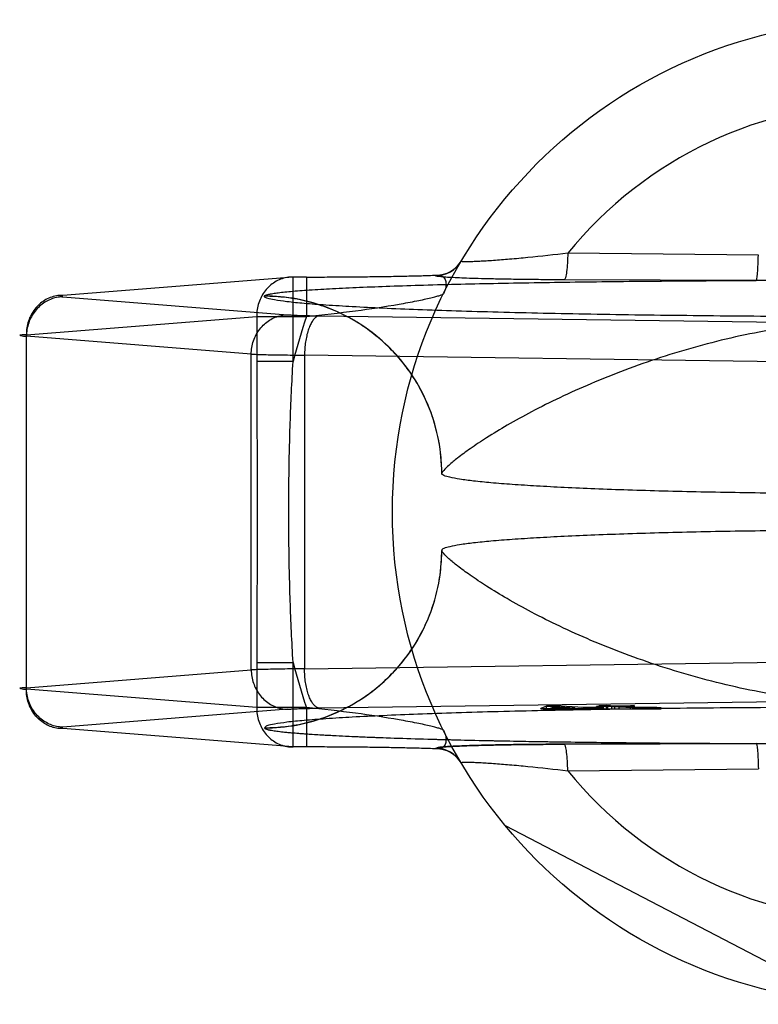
# Model space of a CAD drawing. Header units: millimetres. Extents: x 0 to 297, y 0 to 210.
# Tile 12 of 32: x 139.72 to 140.85, y 85.82 to 87.32. Entities that reach past the tile are written whole.
import ezdxf

# ---------------------------------------------------------------- set-up
doc = ezdxf.new("R2010")
doc.units = ezdxf.units.MM
doc.header["$LTSCALE"] = 16.335
doc.layers.add('001-M31079-X02', color=7, linetype='CONTINUOUS')

msp = doc.modelspace()

# ---------------------------------------------------------------- linework, layer by layer
at = {"layer": '001-M31079-X02', "color": 9, "linetype": 'Continuous'}
for p, q in [((140.8454, 86.962), (140.5552, 86.9648)), ((140.1368, 86.9285), (139.786, 86.9005)), ((140.1572, 86.9285), (140.1368, 86.9285)), ((140.1368, 86.7997), (140.1368, 86.9285)), ((140.1572, 86.9285), (140.1572, 86.8685)), ((140.3541, 86.9306), (140.3545, 86.9313)), ((140.8422, 86.9233), (140.5497, 86.9243)), ((139.786, 86.8983), (140.1284, 86.871)), ((140.0932, 86.8995), (140.0931, 86.8992)), ((139.7306, 86.8406), (140.0814, 86.8685)), ((140.0814, 86.8685), (140.1572, 86.8685)), ((140.0814, 86.8685), (140.0814, 86.7997)), ((140.1771, 86.8694), (141.0037, 86.8581)), ((139.7306, 86.3005), (139.7306, 86.8406)), ((140.0729, 86.811), (139.7306, 86.8383)), ((140.0729, 86.33), (140.0729, 86.811)), ((140.9807, 86.7981), (140.1541, 86.8094)), ((140.1541, 86.8094), (140.1541, 86.3316)), ((140.1368, 86.7997), (140.0814, 86.7997)), ((140.0814, 86.3413), (140.1368, 86.3413)), ((140.0814, 86.3413), (140.0814, 86.2725)), ((140.1368, 86.2125), (140.1368, 86.3413)), ((140.1541, 86.3316), (140.9807, 86.3429)), ((139.7306, 86.3028), (140.0729, 86.33)), ((140.0814, 86.2725), (139.7306, 86.3005)), ((140.1572, 86.2725), (140.0814, 86.2725)), ((140.1572, 86.2725), (140.1572, 86.2125)), ((140.5552, 86.1763), (140.8454, 86.1791))]:
    msp.add_line(p, q, dxfattribs=at)
at = {"layer": '001-M31079-X02', "color": 6, "linetype": 'Continuous'}
for p, q in [((140.3632, 86.6297), (140.3631, 86.6293)), ((140.3631, 86.5117), (140.3632, 86.5114)), ((140.5139, 86.2705), (140.5139, 86.2713)), ((140.5228, 86.2705), (140.5228, 86.2749)), ((140.5291, 86.2716), (140.5356, 86.274)), ((140.5659, 86.2723), (140.5291, 86.2716)), ((140.5291, 86.2705), (140.5291, 86.2716)), ((140.5356, 86.274), (140.5659, 86.2723)), ((140.5356, 86.274), (140.5356, 86.2705)), ((140.5358, 86.2705), (140.5358, 86.275)), ((140.5659, 86.2705), (140.5659, 86.2723)), ((140.5754, 86.2706), (140.5754, 86.2717)), ((140.5789, 86.2705), (140.5789, 86.2725)), ((140.5884, 86.2706), (140.5884, 86.272)), ((140.5987, 86.2705), (140.5987, 86.2743)), ((140.6005, 86.2705), (140.6005, 86.2729)), ((140.6032, 86.2705), (140.6032, 86.2755)), ((140.6051, 86.2705), (140.6051, 86.274)), ((140.6101, 86.2705), (140.6101, 86.2724)), ((140.6108, 86.2705), (140.6974, 86.2705)), ((140.6141, 86.2705), (140.6141, 86.2756)), ((140.616, 86.2705), (140.616, 86.2747)), ((140.6224, 86.2705), (140.6224, 86.2743)), ((140.6268, 86.2705), (140.6268, 86.2749)), ((140.6332, 86.2705), (140.6332, 86.2745)), ((140.6506, 86.2705), (140.6506, 86.2753)), ((140.6543, 86.2705), (140.6543, 86.2725)), ((140.657, 86.2705), (140.657, 86.275)), ((140.6619, 86.2705), (140.6619, 86.2728)), ((140.665, 86.2705), (140.665, 86.2723)), ((140.6689, 86.2705), (140.6689, 86.2726)), ((140.6747, 86.2705), (140.6747, 86.2721)), ((140.6786, 86.2726), (140.6786, 86.2705)), ((140.6828, 86.2705), (140.6828, 86.2722)), ((140.691, 86.2705), (140.691, 86.2727)), ((140.6974, 86.2705), (140.6974, 86.2723)), ((140.9781, 85.8229), (140.4601, 86.0926))]:
    msp.add_line(p, q, dxfattribs=at)
at = {"layer": '001-M31079-X02', "color": 7, "linetype": 'Continuous'}
for p, q in [((141.0037, 86.283), (140.1771, 86.2717)), ((140.1284, 86.2701), (139.786, 86.2428)), ((140.5228, 86.2747), (140.5139, 86.2713)), ((140.5139, 86.2713), (140.5235, 86.2707)), ((140.5139, 86.2713), (140.5235, 86.2706)), ((140.5139, 86.2706), (140.5235, 86.2706)), ((140.6108, 86.2705), (140.5139, 86.2705)), ((140.5358, 86.275), (140.5228, 86.2747)), ((140.5228, 86.2749), (140.5358, 86.2749)), ((140.5235, 86.2706), (140.5754, 86.2717)), ((140.5235, 86.2707), (140.5754, 86.2717)), ((140.5235, 86.2706), (140.5754, 86.2706)), ((140.5789, 86.2725), (140.5358, 86.275)), ((140.5754, 86.2717), (140.5963, 86.2705)), ((140.6005, 86.2729), (140.5789, 86.2725)), ((140.6101, 86.2724), (140.5884, 86.272)), ((140.6108, 86.2707), (140.5884, 86.272)), ((140.6108, 86.2706), (140.5884, 86.272)), ((140.6108, 86.2706), (140.5884, 86.2706)), ((140.616, 86.2747), (140.5987, 86.2743)), ((140.6051, 86.274), (140.5987, 86.2743)), ((140.6101, 86.2724), (140.6005, 86.2729)), ((140.6141, 86.2756), (140.6032, 86.2754)), ((140.6032, 86.2755), (140.6141, 86.2755)), ((140.6032, 86.2754), (140.616, 86.2747)), ((140.6224, 86.2743), (140.6051, 86.274)), ((140.6268, 86.2749), (140.6141, 86.2756)), ((140.6224, 86.2743), (140.6543, 86.2725)), ((140.6506, 86.2753), (140.6268, 86.2749)), ((140.6332, 86.2745), (140.657, 86.275)), ((140.6619, 86.2729), (140.6332, 86.2745)), ((140.657, 86.275), (140.6506, 86.2753)), ((140.6543, 86.2725), (140.665, 86.2722)), ((140.665, 86.2723), (140.6543, 86.2723)), ((140.6689, 86.2726), (140.6619, 86.2729)), ((140.6619, 86.2728), (140.6689, 86.2728)), ((140.665, 86.2722), (140.6747, 86.2721)), ((140.6689, 86.2726), (140.691, 86.2726)), ((140.6786, 86.2726), (140.6689, 86.2726)), ((140.6747, 86.2721), (140.6828, 86.2722)), ((140.691, 86.2727), (140.6786, 86.2726)), ((140.6828, 86.2722), (140.6974, 86.2723)), ((140.6974, 86.2723), (140.6828, 86.2723)), ((140.6974, 86.2723), (140.691, 86.2727)), ((140.1368, 86.2126), (139.786, 86.2405)), ((140.0931, 86.2419), (140.0932, 86.2415)), ((140.0931, 86.2419), (140.0932, 86.2415)), ((140.1572, 86.2126), (140.1368, 86.2126)), ((140.3544, 86.2098), (140.3541, 86.2104)), ((140.3542, 86.2104), (140.3545, 86.2098)), ((140.5497, 86.2168), (140.8422, 86.2178)), ((140.8422, 86.2178), (140.5497, 86.2168))]:
    msp.add_line(p, q, dxfattribs=at)
at = {"layer": '001-M31079-X02', "color": 9, "linetype": 'Continuous'}
msp.add_circle((141.0381, 86.5705), 0.75, dxfattribs=at)
for centre, radius, start, end in [((141.0381, 86.5705), 0.6235, 39.2269, 140.7731), ((140.3541, 86.9756), 0.045, 269.95, 329.359), ((140.3545, 86.9762), 0.045, 269.9539, 329.3064), ((141.0381, 86.5705), 0.93, 161.3119, 165.7314), ((141.0381, 86.5705), 0.93, 194.2686, 198.6881), ((140.3541, 86.1655), 0.045, 30.6418, 90.05), ((140.3545, 86.1648), 0.045, 30.6953, 90.0461), ((141.0381, 86.5705), 0.6235, 219.2269, 320.7731)]:
    msp.add_arc(centre, radius, start, end, dxfattribs=at)
for points, knots in [([(140.5552, 86.9648), (140.5349, 86.9623), (140.5054, 86.9591), (140.4676, 86.9555), (140.4465, 86.9538), (140.4312, 86.9528), (140.4214, 86.9523), (140.4129, 86.9519), (140.4057, 86.9517), (140.4002, 86.9516), (140.396, 86.9519), (140.3941, 86.9518), (140.3927, 86.9525), (140.3928, 86.9527)], [0, 0, 0, 0, 0.374573, 0.545185, 0.69775, 0.765258, 0.825765, 0.8784, 0.922348, 0.956856, 0.98136, 0.995484, 1, 1, 1, 1]), ([(140.5552, 86.9648), (140.5551, 86.9598), (140.5547, 86.9503), (140.5537, 86.9379), (140.5523, 86.9295), (140.5509, 86.9255), (140.5501, 86.9244), (140.5497, 86.9243)], [0, 0, 0, 0, 0.362876, 0.688728, 0.908697, 0.968753, 1, 1, 1, 1]), ([(140.8422, 86.9233), (140.8425, 86.9234), (140.8429, 86.9246), (140.8434, 86.9268), (140.8439, 86.9304), (140.8445, 86.9375), (140.8451, 86.9481), (140.8453, 86.9572), (140.8454, 86.962)], [0, 0, 0, 0, 0.026059, 0.084249, 0.177704, 0.303889, 0.631535, 1, 1, 1, 1]), ([(140.1368, 86.9285), (140.1336, 86.9285), (140.1271, 86.928), (140.1176, 86.9254), (140.1087, 86.921), (140.1007, 86.9149), (140.0939, 86.9075), (140.0883, 86.8988), (140.0843, 86.8892), (140.0818, 86.879), (140.0813, 86.872), (140.0814, 86.8685)], [0, 0, 0, 0, 0.105867, 0.213506, 0.322247, 0.431686, 0.542546, 0.655169, 0.769173, 0.884293, 1, 1, 1, 1]), ([(140.1572, 86.9285), (140.1676, 86.9285), (140.1885, 86.9285), (140.2195, 86.9287), (140.2498, 86.929), (140.2789, 86.9294), (140.3062, 86.9299), (140.3312, 86.9305), (140.347, 86.931), (140.3545, 86.9313)], [0, 0, 0, 0, 0.158961, 0.317102, 0.471716, 0.620001, 0.759164, 0.88659, 1, 1, 1, 1]), ([(140.5497, 86.9243), (140.5391, 86.9243), (140.5188, 86.9244), (140.4897, 86.9247), (140.4635, 86.9251), (140.4402, 86.9255), (140.4197, 86.926), (140.4021, 86.9266), (140.3872, 86.9272), (140.3756, 86.9278), (140.3654, 86.9284), (140.3608, 86.9293), (140.3531, 86.9295), (140.3542, 86.9306)], [0, 0, 0, 0, 0.162457, 0.311088, 0.444967, 0.564046, 0.668486, 0.758484, 0.83412, 0.895499, 0.942766, 0.975919, 1, 1, 1, 1]), ([(140.3545, 86.9313), (140.3567, 86.9315), (140.3611, 86.9315), (140.367, 86.9279), (140.37, 86.921), (140.3696, 86.9122), (140.3674, 86.9062), (140.3659, 86.903)], [0, 0, 0, 0, 0.174794, 0.331672, 0.506596, 0.728787, 1, 1, 1, 1]), ([(140.0932, 86.8995), (140.0934, 86.9001), (140.0953, 86.9011), (140.0989, 86.9021), (140.1047, 86.9033), (140.1124, 86.9044), (140.1221, 86.9056), (140.1386, 86.9072), (140.1637, 86.909), (140.1987, 86.911), (140.2396, 86.913), (140.2858, 86.9147), (140.3562, 86.917), (140.4528, 86.9192), (140.5765, 86.9212), (140.7075, 86.9226), (140.7969, 86.9231), (140.8422, 86.9233)], [0, 0, 0, 0, 0.002556, 0.007647, 0.015418, 0.02584, 0.038851, 0.054363, 0.092488, 0.1394, 0.194254, 0.256193, 0.324352, 0.475942, 0.642639, 0.818822, 1, 1, 1, 1]), ([(141.234, 86.9233), (141.1894, 86.9233), (141.1034, 86.9223), (140.9728, 86.9223), (140.8868, 86.9233), (140.8422, 86.9233)], [0, 0, 0, 0, 0.341257, 0.658748, 1, 1, 1, 1]), ([(139.786, 86.9005), (139.7827, 86.9006), (139.7762, 86.9), (139.7668, 86.8974), (139.7579, 86.893), (139.7499, 86.887), (139.743, 86.8795), (139.7375, 86.8709), (139.7334, 86.8613), (139.731, 86.8511), (139.7305, 86.8441), (139.7306, 86.8406)], [0, 0, 0, 0, 0.107077, 0.214442, 0.322623, 0.432034, 0.54293, 0.655378, 0.769254, 0.884268, 1, 1, 1, 1]), ([(139.786, 86.8983), (139.7828, 86.8982), (139.7764, 86.8975), (139.767, 86.8947), (139.7583, 86.8902), (139.7504, 86.8841), (139.7435, 86.8767), (139.738, 86.8682), (139.7338, 86.8587), (139.7312, 86.8487), (139.7306, 86.8417), (139.7306, 86.8383)], [0, 0, 0, 0, 0.106478, 0.21374, 0.322185, 0.432069, 0.54347, 0.656286, 0.770253, 0.884982, 1, 1, 1, 1]), ([(139.786, 86.9005), (139.7845, 86.9004), (139.7788, 86.9007), (139.7844, 86.8984), (139.786, 86.8983)], [0, 0, 0, 0, 0.480825, 1, 1, 1, 1]), ([(141.9831, 86.8992), (141.9832, 86.8976), (141.9761, 86.8953), (141.9662, 86.8931), (141.9464, 86.8904), (141.9206, 86.8879), (141.8872, 86.8854), (141.8471, 86.883), (141.8005, 86.8807), (141.7478, 86.8785), (141.6893, 86.8765), (141.6256, 86.8747), (141.5572, 86.8731), (141.4846, 86.8716), (141.4084, 86.8704), (141.3293, 86.8695), (141.2478, 86.8687), (141.1646, 86.8682), (141.0804, 86.868), (140.9959, 86.868), (140.9117, 86.8682), (140.8285, 86.8687), (140.747, 86.8695), (140.6678, 86.8704), (140.5916, 86.8716), (140.519, 86.8731), (140.4506, 86.8747), (140.3869, 86.8765), (140.3285, 86.8785), (140.2757, 86.8807), (140.2291, 86.883), (140.1891, 86.8854), (140.1557, 86.8879), (140.1299, 86.8904), (140.1101, 86.8931), (140.1001, 86.8953), (140.0931, 86.8976), (140.0931, 86.8992)], [0, 0, 0, 0, 0.002493, 0.008682, 0.018754, 0.032668, 0.050325, 0.07159, 0.096294, 0.12424, 0.155205, 0.188938, 0.22517, 0.263609, 0.303947, 0.345858, 0.389007, 0.433046, 0.477624, 0.52238, 0.566958, 0.610997, 0.654146, 0.696057, 0.736395, 0.774834, 0.811065, 0.844799, 0.875763, 0.903709, 0.928414, 0.949678, 0.967336, 0.981249, 0.991321, 0.99751, 1, 1, 1, 1]), ([(140.3632, 86.6293), (140.3632, 86.6401), (140.3619, 86.6617), (140.3561, 86.6935), (140.3467, 86.7241), (140.3338, 86.7531), (140.3177, 86.7804), (140.2982, 86.8059), (140.2757, 86.829), (140.2502, 86.8497), (140.2222, 86.8672), (140.1919, 86.8812), (140.1598, 86.8916), (140.1267, 86.8978), (140.1042, 86.8992), (140.0931, 86.8992)], [0, 0, 0, 0, 0.076158, 0.153158, 0.228333, 0.301941, 0.376949, 0.452289, 0.52843, 0.605124, 0.6839, 0.761957, 0.840937, 0.921804, 1, 1, 1, 1]), ([(140.3632, 86.6297), (140.3632, 86.6462), (140.36, 86.6803), (140.3454, 86.7307), (140.3202, 86.7792), (140.2849, 86.8223), (140.2417, 86.8572), (140.1934, 86.8821), (140.1433, 86.8964), (140.1095, 86.8995), (140.0932, 86.8995)], [0, 0, 0, 0, 0.11714, 0.241135, 0.370091, 0.501566, 0.632817, 0.761124, 0.884117, 1, 1, 1, 1]), ([(140.1572, 86.8685), (140.1822, 86.871), (140.2293, 86.8763), (140.2853, 86.8847), (140.3201, 86.8911), (140.3362, 86.8944), (140.3459, 86.8966), (140.3538, 86.8986), (140.3598, 86.9002), (140.3635, 86.9017), (140.3656, 86.9025), (140.3659, 86.903)], [0, 0, 0, 0, 0.355482, 0.671549, 0.801125, 0.856117, 0.903432, 0.942201, 0.971603, 0.990934, 1, 1, 1, 1]), ([(140.0729, 86.811), (140.073, 86.8145), (140.0736, 86.8214), (140.0762, 86.8314), (140.0803, 86.8409), (140.0859, 86.8494), (140.0928, 86.8569), (140.1007, 86.8629), (140.1094, 86.8674), (140.1187, 86.8702), (140.1252, 86.8709), (140.1284, 86.871)], [0, 0, 0, 0, 0.115018, 0.229746, 0.343713, 0.456528, 0.567928, 0.677812, 0.786256, 0.893517, 1, 1, 1, 1]), ([(140.1284, 86.871), (140.1305, 86.8708), (140.1354, 86.8705), (140.1436, 86.8701), (140.1536, 86.8698), (140.1649, 86.8696), (140.1729, 86.8694), (140.1771, 86.8694)], [0, 0, 0, 0, 0.130912, 0.301984, 0.508124, 0.743482, 1, 1, 1, 1]), ([(140.1771, 86.8694), (140.1757, 86.8693), (140.1728, 86.8683), (140.169, 86.8652), (140.1655, 86.8605), (140.1623, 86.8545), (140.1595, 86.8471), (140.1573, 86.8387), (140.1556, 86.8294), (140.1545, 86.8196), (140.1542, 86.8128), (140.1541, 86.8094)], [0, 0, 0, 0, 0.060245, 0.130705, 0.215809, 0.316801, 0.432956, 0.562332, 0.702195, 0.849281, 1, 1, 1, 1]), ([(141.7131, 86.6297), (141.7127, 86.6313), (141.7087, 86.6354), (141.701, 86.6431), (141.6873, 86.6541), (141.6683, 86.6681), (141.6431, 86.6848), (141.6119, 86.7038), (141.5747, 86.7243), (141.5322, 86.7455), (141.4849, 86.7668), (141.4336, 86.7873), (141.3794, 86.8063), (141.3231, 86.8232), (141.2657, 86.8376), (141.208, 86.849), (141.1506, 86.8574), (141.094, 86.8625), (141.0381, 86.8643), (140.9822, 86.8625), (140.9256, 86.8574), (140.8682, 86.849), (140.8105, 86.8376), (140.7531, 86.8232), (140.6969, 86.8063), (140.6426, 86.7873), (140.5914, 86.7668), (140.5441, 86.7455), (140.5015, 86.7243), (140.4644, 86.7038), (140.4332, 86.6848), (140.408, 86.6681), (140.3889, 86.6541), (140.3753, 86.6431), (140.3676, 86.6354), (140.3636, 86.6313), (140.3632, 86.6297)], [0, 0, 0, 0, 0.003555, 0.011107, 0.022959, 0.039262, 0.060042, 0.085221, 0.114497, 0.147384, 0.18326, 0.221413, 0.261105, 0.301644, 0.342428, 0.382958, 0.422872, 0.461919, 0.5, 0.538082, 0.577129, 0.617043, 0.657573, 0.698356, 0.738896, 0.778588, 0.81674, 0.852617, 0.885504, 0.914779, 0.939958, 0.960738, 0.977042, 0.988893, 0.996445, 1, 1, 1, 1]), ([(139.7306, 86.8406), (139.7285, 86.8405), (139.7261, 86.8402), (139.7183, 86.8401), (139.726, 86.8381), (139.7285, 86.8384), (139.7306, 86.8383)], [0, 0, 0, 0, 0.308454, 0.496297, 0.691701, 1, 1, 1, 1]), ([(140.0729, 86.811), (140.0758, 86.8109), (140.0824, 86.8106), (140.0932, 86.8103), (140.1061, 86.81), (140.1207, 86.8098), (140.137, 86.8096), (140.1483, 86.8095), (140.1541, 86.8094)], [0, 0, 0, 0, 0.106989, 0.241386, 0.400784, 0.582467, 0.783383, 1, 1, 1, 1]), ([(140.0814, 86.7997), (140.0814, 86.7615), (140.0818, 86.6851), (140.0823, 86.5705), (140.0818, 86.456), (140.0814, 86.3796), (140.0814, 86.3413)], [0, 0, 0, 0, 0.250466, 0.5, 0.749534, 1, 1, 1, 1]), ([(140.1368, 86.3413), (140.1349, 86.3726), (140.1321, 86.4341), (140.1301, 86.5254), (140.1301, 86.6157), (140.1321, 86.707), (140.1349, 86.7685), (140.1368, 86.7997)], [0, 0, 0, 0, 0.204736, 0.40264, 0.597353, 0.795252, 1, 1, 1, 1]), ([(140.0931, 86.2419), (140.1039, 86.2419), (140.1256, 86.2432), (140.1575, 86.249), (140.188, 86.2584), (140.217, 86.2712), (140.2443, 86.2873), (140.2698, 86.3068), (140.293, 86.3293), (140.3136, 86.3547), (140.3311, 86.3828), (140.3452, 86.413), (140.3556, 86.4451), (140.3618, 86.4782), (140.3632, 86.5007), (140.3632, 86.5117)], [0, 0, 0, 0, 0.0763, 0.153503, 0.228562, 0.30215, 0.37728, 0.452453, 0.528555, 0.605385, 0.683975, 0.761952, 0.841026, 0.921748, 1, 1, 1, 1]), ([(140.0932, 86.2415), (140.1095, 86.2415), (140.1433, 86.2446), (140.1934, 86.259), (140.2417, 86.2839), (140.2849, 86.3188), (140.3202, 86.3619), (140.3454, 86.4103), (140.36, 86.4608), (140.3632, 86.4949), (140.3632, 86.5114)], [0, 0, 0, 0, 0.115883, 0.238876, 0.367183, 0.498434, 0.629909, 0.758865, 0.88286, 1, 1, 1, 1]), ([(141.7131, 86.5114), (141.7127, 86.5097), (141.7087, 86.5056), (141.701, 86.4979), (141.6873, 86.487), (141.6683, 86.473), (141.6431, 86.4562), (141.6119, 86.4373), (141.5747, 86.4168), (141.5322, 86.3955), (141.4849, 86.3742), (141.4336, 86.3538), (141.3794, 86.3348), (141.3231, 86.3179), (141.2658, 86.3035), (141.208, 86.292), (141.1506, 86.2837), (141.094, 86.2786), (141.0381, 86.2768), (140.9822, 86.2786), (140.9256, 86.2837), (140.8682, 86.292), (140.8105, 86.3035), (140.7531, 86.3179), (140.6969, 86.3348), (140.6426, 86.3538), (140.5914, 86.3742), (140.5441, 86.3955), (140.5015, 86.4168), (140.4644, 86.4373), (140.4332, 86.4562), (140.408, 86.473), (140.3889, 86.487), (140.3753, 86.4979), (140.3676, 86.5056), (140.3636, 86.5097), (140.3632, 86.5114)], [0, 0, 0, 0, 0.003556, 0.01111, 0.022961, 0.039265, 0.060043, 0.08522, 0.114493, 0.147377, 0.183251, 0.221401, 0.261091, 0.301628, 0.342411, 0.38294, 0.422856, 0.461909, 0.5, 0.538091, 0.577144, 0.61706, 0.657589, 0.698372, 0.738909, 0.7786, 0.816749, 0.852623, 0.885507, 0.91478, 0.939957, 0.960735, 0.977039, 0.98889, 0.996444, 1, 1, 1, 1]), ([(140.1541, 86.3316), (140.1483, 86.3316), (140.137, 86.3315), (140.1207, 86.3313), (140.1061, 86.331), (140.0932, 86.3307), (140.0824, 86.3304), (140.0758, 86.3302), (140.0729, 86.33)], [0, 0, 0, 0, 0.216715, 0.417781, 0.599446, 0.758746, 0.893072, 1, 1, 1, 1]), ([(140.0729, 86.33), (140.073, 86.3266), (140.0736, 86.3197), (140.0761, 86.3099), (140.0801, 86.3006), (140.0855, 86.2922), (140.0922, 86.2847), (140.1, 86.2785), (140.1089, 86.2738), (140.1185, 86.2708), (140.1251, 86.2701), (140.1284, 86.2701)], [0, 0, 0, 0, 0.114278, 0.227862, 0.337251, 0.447769, 0.558103, 0.669208, 0.779366, 0.890941, 1, 1, 1, 1]), ([(140.1771, 86.2717), (140.1757, 86.2718), (140.1729, 86.2727), (140.1691, 86.2758), (140.1656, 86.2802), (140.1625, 86.2861), (140.1597, 86.2933), (140.1574, 86.3017), (140.1556, 86.3111), (140.1545, 86.3212), (140.1542, 86.3282), (140.1541, 86.3316)], [0, 0, 0, 0, 0.059878, 0.129511, 0.210703, 0.308575, 0.422337, 0.551975, 0.693177, 0.845746, 1, 1, 1, 1]), ([(139.7306, 86.3028), (139.7285, 86.3027), (139.7261, 86.3024), (139.7183, 86.3023), (139.726, 86.3003), (139.7285, 86.3006), (139.7306, 86.3005)], [0, 0, 0, 0, 0.308412, 0.496297, 0.691671, 1, 1, 1, 1]), ([(139.786, 86.2405), (139.7827, 86.2405), (139.7762, 86.241), (139.7668, 86.2437), (139.7579, 86.2481), (139.7499, 86.2541), (139.743, 86.2615), (139.7375, 86.2702), (139.7334, 86.2798), (139.731, 86.29), (139.7305, 86.297), (139.7306, 86.3005)], [0, 0, 0, 0, 0.10707, 0.214436, 0.322616, 0.432028, 0.542925, 0.655374, 0.769251, 0.884266, 1, 1, 1, 1]), ([(139.786, 86.2428), (139.7828, 86.2428), (139.7764, 86.2435), (139.7673, 86.2463), (139.7587, 86.2506), (139.7509, 86.2564), (139.744, 86.2637), (139.7383, 86.2722), (139.734, 86.2818), (139.7313, 86.2921), (139.7306, 86.2992), (139.7306, 86.3028)], [0, 0, 0, 0, 0.105866, 0.212034, 0.316033, 0.423474, 0.53354, 0.647368, 0.762916, 0.882188, 1, 1, 1, 1]), ([(140.0814, 86.2725), (140.0813, 86.269), (140.0818, 86.262), (140.0843, 86.2518), (140.0883, 86.2422), (140.0938, 86.2336), (140.1007, 86.2261), (140.1087, 86.2201), (140.1176, 86.2157), (140.1271, 86.2131), (140.1336, 86.2125), (140.1368, 86.2126)], [0, 0, 0, 0, 0.115548, 0.230792, 0.344911, 0.457252, 0.568031, 0.677491, 0.785649, 0.893024, 1, 1, 1, 1]), ([(140.3659, 86.238), (140.3656, 86.2386), (140.3635, 86.2394), (140.3598, 86.2408), (140.3538, 86.2425), (140.3459, 86.2444), (140.3362, 86.2466), (140.3201, 86.2499), (140.2853, 86.2564), (140.2293, 86.2647), (140.1822, 86.2701), (140.1572, 86.2725)], [0, 0, 0, 0, 0.009066, 0.028397, 0.057799, 0.096568, 0.143882, 0.198874, 0.328449, 0.644516, 1, 1, 1, 1]), ([(140.3659, 86.238), (140.3674, 86.2349), (140.3696, 86.2288), (140.37, 86.22), (140.367, 86.2131), (140.3611, 86.2096), (140.3567, 86.2095), (140.3545, 86.2098)], [0, 0, 0, 0, 0.271259, 0.49346, 0.668375, 0.825235, 1, 1, 1, 1]), ([(140.5552, 86.1763), (140.5551, 86.1813), (140.5547, 86.1908), (140.5537, 86.2032), (140.5523, 86.2116), (140.5509, 86.2155), (140.5501, 86.2167), (140.5497, 86.2168)], [0, 0, 0, 0, 0.362878, 0.688732, 0.9087, 0.968755, 1, 1, 1, 1]), ([(140.8422, 86.2178), (140.8869, 86.2177), (140.9728, 86.2187), (141.1034, 86.2187), (141.1894, 86.2177), (141.234, 86.2178)], [0, 0, 0, 0, 0.341795, 0.658236, 1, 1, 1, 1]), ([(140.8422, 86.2178), (140.8425, 86.2176), (140.8429, 86.2164), (140.8434, 86.2143), (140.8439, 86.2107), (140.8445, 86.2037), (140.8451, 86.193), (140.8453, 86.1839), (140.8454, 86.1791)], [0, 0, 0, 0, 0.025787, 0.083395, 0.176138, 0.301743, 0.629474, 1, 1, 1, 1]), ([(140.3928, 86.1884), (140.3927, 86.1886), (140.3941, 86.1893), (140.396, 86.1891), (140.4002, 86.1895), (140.4057, 86.1894), (140.4129, 86.1892), (140.4214, 86.1888), (140.4312, 86.1882), (140.4465, 86.1872), (140.4676, 86.1855), (140.5054, 86.182), (140.5349, 86.1787), (140.5552, 86.1763)], [0, 0, 0, 0, 0.004516, 0.01864, 0.043144, 0.077652, 0.1216, 0.174235, 0.234742, 0.302251, 0.454816, 0.625428, 1, 1, 1, 1])]:
    msp.add_open_spline(points, degree=3, knots=knots, dxfattribs=at)
at = {"layer": '001-M31079-X02', "color": 6, "linetype": 'Continuous'}
for points, knots in [([(141.7131, 86.6293), (141.7131, 86.6279), (141.708, 86.6251), (141.6994, 86.6229), (141.6837, 86.62), (141.6629, 86.6174), (141.6362, 86.6147), (141.6042, 86.6122), (141.567, 86.6099), (141.525, 86.6076), (141.4787, 86.6056), (141.4283, 86.6038), (141.3744, 86.6022), (141.3175, 86.6009), (141.2581, 86.5998), (141.1967, 86.599), (141.1338, 86.5984), (141.0701, 86.5981), (141.0061, 86.5981), (140.9424, 86.5984), (140.8796, 86.599), (140.8181, 86.5998), (140.7587, 86.6009), (140.7018, 86.6022), (140.6479, 86.6038), (140.5976, 86.6056), (140.5512, 86.6076), (140.5093, 86.6099), (140.4721, 86.6122), (140.44, 86.6147), (140.4133, 86.6174), (140.3925, 86.62), (140.3769, 86.6229), (140.3683, 86.6251), (140.3631, 86.6279), (140.3631, 86.6293)], [0, 0, 0, 0, 0.003145, 0.010238, 0.021627, 0.037284, 0.057093, 0.080886, 0.108455, 0.139552, 0.173898, 0.211182, 0.25107, 0.2932, 0.337192, 0.382651, 0.429166, 0.476318, 0.523684, 0.570837, 0.617352, 0.662811, 0.706803, 0.748933, 0.78882, 0.826104, 0.86045, 0.891547, 0.919115, 0.942908, 0.962717, 0.978373, 0.989762, 0.996855, 1, 1, 1, 1]), ([(141.7131, 86.5117), (141.7131, 86.5132), (141.708, 86.5159), (141.6994, 86.5181), (141.6837, 86.521), (141.6629, 86.5236), (141.6362, 86.5263), (141.6042, 86.5288), (141.567, 86.5312), (141.525, 86.5334), (141.4787, 86.5354), (141.4283, 86.5372), (141.3744, 86.5388), (141.3175, 86.5402), (141.2581, 86.5413), (141.1967, 86.5421), (141.1338, 86.5427), (141.0701, 86.5429), (141.0061, 86.5429), (140.9424, 86.5427), (140.8796, 86.5421), (140.8181, 86.5413), (140.7587, 86.5402), (140.7018, 86.5388), (140.6479, 86.5372), (140.5976, 86.5354), (140.5512, 86.5334), (140.5093, 86.5312), (140.4721, 86.5288), (140.44, 86.5263), (140.4133, 86.5236), (140.3925, 86.521), (140.3769, 86.5181), (140.3683, 86.5159), (140.3631, 86.5132), (140.3631, 86.5117)], [0, 0, 0, 0, 0.003145, 0.010239, 0.021627, 0.037284, 0.057093, 0.080887, 0.108456, 0.139553, 0.173899, 0.211184, 0.251071, 0.2932, 0.337193, 0.382651, 0.429165, 0.476318, 0.523683, 0.570836, 0.61735, 0.662808, 0.706801, 0.74893, 0.788817, 0.826102, 0.860448, 0.891545, 0.919113, 0.942907, 0.962716, 0.978373, 0.989762, 0.996855, 1, 1, 1, 1])]:
    msp.add_open_spline(points, degree=3, knots=knots, dxfattribs=at)
at = {"layer": '001-M31079-X02', "color": 7, "linetype": 'Continuous'}
for points, knots in [([(141.9831, 86.2419), (141.982, 86.2431), (141.9775, 86.2462), (141.9653, 86.2477), (141.9468, 86.2508), (141.9205, 86.2531), (141.8872, 86.2557), (141.8471, 86.2581), (141.8005, 86.2604), (141.7478, 86.2625), (141.6894, 86.2645), (141.6257, 86.2664), (141.5573, 86.268), (141.4847, 86.2694), (141.4085, 86.2706), (141.3293, 86.2716), (141.2478, 86.2723), (141.1647, 86.2728), (141.0805, 86.2731), (140.9959, 86.2731), (140.9117, 86.2728), (140.8285, 86.2723), (140.747, 86.2716), (140.6679, 86.2706), (140.5917, 86.2694), (140.5191, 86.268), (140.4507, 86.2664), (140.387, 86.2645), (140.3285, 86.2625), (140.2757, 86.2604), (140.2291, 86.2581), (140.189, 86.2557), (140.1558, 86.2531), (140.1295, 86.2508), (140.1109, 86.2477), (140.0987, 86.2462), (140.0943, 86.2431), (140.0931, 86.2419)], [0, 0, 0, 0, 0.002494, 0.008682, 0.018753, 0.032665, 0.05032, 0.071583, 0.096285, 0.124228, 0.155189, 0.18892, 0.225149, 0.263585, 0.30392, 0.34583, 0.388977, 0.433016, 0.477593, 0.52235, 0.566928, 0.610968, 0.654118, 0.696031, 0.73637, 0.774811, 0.811045, 0.844781, 0.875747, 0.903695, 0.928401, 0.949668, 0.967327, 0.981242, 0.991315, 0.997506, 1, 1, 1, 1]), ([(141.9831, 86.2419), (141.982, 86.2431), (141.9775, 86.2462), (141.9653, 86.2477), (141.9468, 86.2508), (141.9205, 86.2531), (141.8872, 86.2557), (141.8471, 86.2581), (141.8005, 86.2604), (141.7478, 86.2625), (141.6893, 86.2645), (141.6256, 86.2664), (141.5572, 86.268), (141.4846, 86.2694), (141.4084, 86.2706), (141.3293, 86.2716), (141.2478, 86.2723), (141.1646, 86.2728), (141.0804, 86.2731), (140.9959, 86.2731), (140.9117, 86.2728), (140.8285, 86.2723), (140.747, 86.2716), (140.6678, 86.2706), (140.5916, 86.2694), (140.519, 86.268), (140.4506, 86.2664), (140.3869, 86.2645), (140.3285, 86.2625), (140.2757, 86.2604), (140.2291, 86.2581), (140.189, 86.2557), (140.1558, 86.2531), (140.1295, 86.2508), (140.1109, 86.2477), (140.0987, 86.2462), (140.0943, 86.2431), (140.0931, 86.2419)], [0, 0, 0, 0, 0.002493, 0.008682, 0.018754, 0.032668, 0.050325, 0.07159, 0.096294, 0.124241, 0.155205, 0.188938, 0.22517, 0.263609, 0.303947, 0.345858, 0.389007, 0.433047, 0.477624, 0.522381, 0.566958, 0.610998, 0.654146, 0.696058, 0.736395, 0.774834, 0.811066, 0.844799, 0.875764, 0.90371, 0.928414, 0.949679, 0.967336, 0.98125, 0.991322, 0.99751, 1, 1, 1, 1]), ([(140.1284, 86.2701), (140.1305, 86.2702), (140.1354, 86.2705), (140.1436, 86.2709), (140.1536, 86.2712), (140.1649, 86.2715), (140.1729, 86.2716), (140.1771, 86.2717)], [0, 0, 0, 0, 0.130912, 0.301984, 0.508124, 0.743482, 1, 1, 1, 1]), ([(139.786, 86.2405), (139.7845, 86.2406), (139.7788, 86.2403), (139.7844, 86.2427), (139.786, 86.2428)], [0, 0, 0, 0, 0.481055, 1, 1, 1, 1]), ([(139.786, 86.2405), (139.7845, 86.2406), (139.7788, 86.2403), (139.7844, 86.2427), (139.786, 86.2428)], [0, 0, 0, 0, 0.480825, 1, 1, 1, 1]), ([(140.0932, 86.2415), (140.0934, 86.2409), (140.0953, 86.24), (140.0989, 86.2389), (140.1047, 86.2378), (140.1124, 86.2366), (140.1221, 86.2355), (140.1386, 86.2339), (140.1637, 86.232), (140.1987, 86.23), (140.2396, 86.2281), (140.2858, 86.2263), (140.3562, 86.2241), (140.4528, 86.2218), (140.5765, 86.2198), (140.7075, 86.2184), (140.7969, 86.2179), (140.8422, 86.2178)], [0, 0, 0, 0, 0.002556, 0.007647, 0.015418, 0.02584, 0.038851, 0.054363, 0.092488, 0.1394, 0.194254, 0.256193, 0.324352, 0.475942, 0.642639, 0.818822, 1, 1, 1, 1]), ([(140.0932, 86.2415), (140.0943, 86.2407), (140.0982, 86.2386), (140.1079, 86.2374), (140.123, 86.2352), (140.1442, 86.2335), (140.1713, 86.2316), (140.2042, 86.2297), (140.2428, 86.228), (140.287, 86.2263), (140.3368, 86.2247), (140.3918, 86.2233), (140.4521, 86.2219), (140.5176, 86.2208), (140.5886, 86.2197), (140.6659, 86.2189), (140.7511, 86.2182), (140.8107, 86.2179), (140.8422, 86.2178)], [0, 0, 0, 0, 0.005328, 0.017949, 0.038332, 0.066636, 0.102847, 0.146771, 0.198376, 0.257466, 0.32386, 0.397275, 0.477605, 0.564844, 0.659292, 0.761688, 0.873919, 1, 1, 1, 1]), ([(140.3545, 86.2098), (140.347, 86.21), (140.3312, 86.2105), (140.3062, 86.2111), (140.2789, 86.2116), (140.2498, 86.2121), (140.2195, 86.2124), (140.1885, 86.2125), (140.1676, 86.2126), (140.1572, 86.2126)], [0, 0, 0, 0, 0.113433, 0.240867, 0.380025, 0.528307, 0.682916, 0.84105, 1, 1, 1, 1]), ([(140.3541, 86.2104), (140.3556, 86.2111), (140.3593, 86.2121), (140.3662, 86.2126), (140.3754, 86.2133), (140.3875, 86.2139), (140.4023, 86.2145), (140.4199, 86.215), (140.4403, 86.2155), (140.4635, 86.216), (140.4897, 86.2163), (140.5187, 86.2166), (140.539, 86.2167), (140.5497, 86.2168)], [0, 0, 0, 0, 0.025023, 0.058324, 0.10566, 0.1671, 0.242703, 0.332533, 0.436706, 0.555346, 0.688558, 0.836647, 1, 1, 1, 1]), ([(140.5497, 86.2168), (140.5391, 86.2167), (140.5188, 86.2166), (140.4897, 86.2163), (140.4635, 86.216), (140.4402, 86.2155), (140.4197, 86.215), (140.4021, 86.2145), (140.3873, 86.2139), (140.3753, 86.2133), (140.3661, 86.2126), (140.3592, 86.2121), (140.3556, 86.2111), (140.3542, 86.2104)], [0, 0, 0, 0, 0.162457, 0.311089, 0.444967, 0.564046, 0.668486, 0.758484, 0.83412, 0.895499, 0.942765, 0.975918, 1, 1, 1, 1])]:
    msp.add_open_spline(points, degree=3, knots=knots, dxfattribs=at)

doc.saveas('drawing.dxf')
